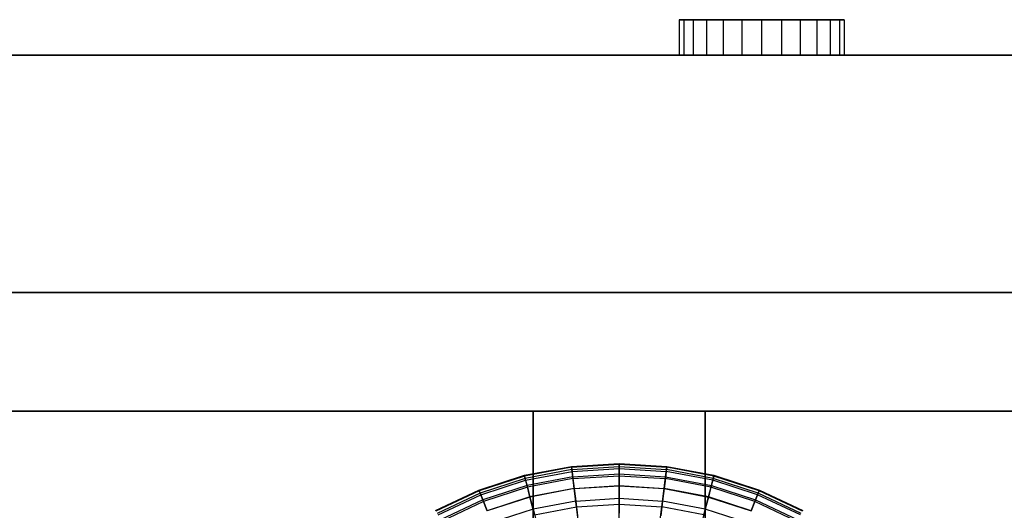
# Model space of a CAD drawing. Extents: x -12.2 to 12.8, y 0.1 to 12.5.
# Tile 65 of 66: x 0.3 to 8.6, y 8.3 to 12.5. Entities that reach past the tile are written whole.
import ezdxf

# ---------------------------------------------------------------- set-up
doc = ezdxf.new("R2010")
doc.units = 0
doc.header["$LTSCALE"] = 2.54
doc.layers.get('0').update_dxf_attribs({"color": 13, "linetype": 'CONTINUOUS'})

# ---------------------------------------------------------------- blocks, each defined once
blk = doc.blocks.new('GRUPUJ_1')
at = {"color": 0}
for p, q in [((18.0551, 12.4, 21.2074), (18.0955, 12.4, 20.8748)), ((18.0551, 12.4, 21.2074), (18.0551, 12.1, 21.2074)), ((18.0551, 12.4, 21.2074), (18.0955, 12.4, 20.8748)), ((18.1739, 12.4, 21.5206), (18.0551, 12.4, 21.2074)), ((18.1739, 12.4, 21.5206), (18.0551, 12.4, 21.2074)), ((18.0551, 12.4, 21.2074), (18.0551, 12.1, 21.2074)), ((18.1739, 12.4, 4.2976), (18.0551, 12.4, 3.9844)), ((18.0551, 12.4, 3.9844), (18.0551, 12.1, 3.9844)), ((18.0551, 12.4, 3.9844), (18.0955, 12.4, 3.6518)), ((18.0551, 12.4, 3.9844), (18.0551, 12.1, 3.9844)), ((18.0551, 12.4, 3.9844), (18.0955, 12.4, 3.6518)), ((18.1739, 12.4, 4.2976), (18.0551, 12.4, 3.9844)), ((18.0955, 12.4, 20.8748), (18.2858, 12.4, 20.599)), ((18.0955, 12.4, 20.8748), (18.0955, 12.1, 20.8748)), ((18.0955, 12.4, 20.8748), (18.0955, 12.1, 20.8748)), ((18.0955, 12.4, 20.8748), (18.2858, 12.4, 20.599)), ((18.0955, 12.4, 3.6518), (18.2858, 12.4, 3.376)), ((18.0955, 12.4, 3.6518), (18.0955, 12.1, 3.6518)), ((18.0955, 12.4, 3.6518), (18.0955, 12.1, 3.6518)), ((18.0955, 12.4, 3.6518), (18.2858, 12.4, 3.376)), ((18.4247, 12.4, 21.7428), (18.1739, 12.4, 21.5206)), ((18.4247, 12.4, 21.7428), (18.1739, 12.4, 21.5206)), ((18.1739, 12.4, 21.5206), (18.1739, 12.1, 21.5206)), ((18.1739, 12.4, 21.5206), (18.1739, 12.1, 21.5206)), ((18.4247, 12.4, 4.5198), (18.1739, 12.4, 4.2976)), ((18.1739, 12.4, 4.2976), (18.1739, 12.1, 4.2976)), ((18.1739, 12.4, 4.2976), (18.1739, 12.1, 4.2976)), ((18.4247, 12.4, 4.5198), (18.1739, 12.4, 4.2976)), ((18.2858, 12.4, 20.599), (18.2858, 12.1, 20.599)), ((18.2858, 12.4, 20.599), (18.5825, 12.4, 20.4433)), ((18.2858, 12.4, 20.599), (18.2858, 12.1, 20.599)), ((18.2858, 12.4, 20.599), (18.5825, 12.4, 20.4433)), ((18.2858, 12.4, 3.376), (18.5825, 12.4, 3.2203)), ((18.2858, 12.4, 3.376), (18.2858, 12.1, 3.376)), ((18.2858, 12.4, 3.376), (18.2858, 12.1, 3.376)), ((18.2858, 12.4, 3.376), (18.5825, 12.4, 3.2203)), ((18.75, 12.4, 21.823), (18.4247, 12.4, 21.7428)), ((18.4247, 12.4, 21.7428), (18.4247, 12.1, 21.7428)), ((18.75, 12.4, 21.823), (18.4247, 12.4, 21.7428)), ((18.4247, 12.4, 21.7428), (18.4247, 12.1, 21.7428)), ((18.75, 12.4, 4.6), (18.4247, 12.4, 4.5198)), ((18.4247, 12.4, 4.5198), (18.4247, 12.1, 4.5198)), ((18.4247, 12.4, 4.5198), (18.4247, 12.1, 4.5198)), ((18.75, 12.4, 4.6), (18.4247, 12.4, 4.5198)), ((18.5825, 12.4, 20.4433), (18.5825, 12.1, 20.4433)), ((18.5825, 12.4, 20.4433), (18.75, 12.4, 20.423)), ((18.5825, 12.4, 20.4433), (18.5825, 12.1, 20.4433)), ((18.5825, 12.4, 20.4433), (18.75, 12.4, 20.423)), ((18.5825, 12.4, 3.2203), (18.5825, 12.1, 3.2203)), ((18.5825, 12.4, 3.2203), (18.75, 12.4, 3.2)), ((18.5825, 12.4, 3.2203), (18.5825, 12.1, 3.2203)), ((18.5825, 12.4, 3.2203), (18.75, 12.4, 3.2)), ((18.75, 12.4, 20.423), (18.75, 12.1, 20.423)), ((18.75, 12.4, 20.423), (18.9175, 12.4, 20.4433)), ((18.75, 12.4, 3.2), (18.75, 12.1, 3.2)), ((18.75, 12.4, 3.2), (18.9175, 12.4, 3.2203)), ((19.0753, 12.4, 21.7428), (18.75, 12.4, 21.823)), ((18.75, 12.4, 21.823), (18.75, 12.1, 21.823)), ((18.75, 12.4, 20.423), (18.75, 12.1, 20.423)), ((19.0753, 12.4, 4.5198), (18.75, 12.4, 4.6)), ((18.75, 12.4, 4.6), (18.75, 12.1, 4.6)), ((18.75, 12.4, 21.823), (18.75, 12.1, 21.823)), ((19.0753, 12.4, 21.7428), (18.75, 12.4, 21.823)), ((18.75, 12.4, 20.423), (18.9175, 12.4, 20.4433)), ((18.75, 12.4, 3.2), (18.75, 12.1, 3.2)), ((18.75, 12.4, 4.6), (18.75, 12.1, 4.6)), ((19.0753, 12.4, 4.5198), (18.75, 12.4, 4.6)), ((18.75, 12.4, 3.2), (18.9175, 12.4, 3.2203)), ((18.9175, 12.4, 20.4433), (18.9175, 12.1, 20.4433)), ((18.9175, 12.4, 3.2203), (18.9175, 12.1, 3.2203)), ((18.9175, 12.4, 3.2203), (19.2142, 12.4, 3.376)), ((18.9175, 12.4, 3.2203), (18.9175, 12.1, 3.2203)), ((18.9175, 12.4, 20.4433), (19.2142, 12.4, 20.599)), ((18.9175, 12.4, 20.4433), (18.9175, 12.1, 20.4433)), ((18.9175, 12.4, 20.4433), (19.2142, 12.4, 20.599)), ((18.9175, 12.4, 3.2203), (19.2142, 12.4, 3.376)), ((19.3261, 12.4, 4.2976), (19.0753, 12.4, 4.5198)), ((19.0753, 12.4, 4.5198), (19.0753, 12.1, 4.5198)), ((19.0753, 12.4, 21.7428), (19.0753, 12.1, 21.7428)), ((19.0753, 12.4, 4.5198), (19.0753, 12.1, 4.5198)), ((19.3261, 12.4, 21.5206), (19.0753, 12.4, 21.7428)), ((19.3261, 12.4, 21.5206), (19.0753, 12.4, 21.7428)), ((19.0753, 12.4, 21.7428), (19.0753, 12.1, 21.7428)), ((19.3261, 12.4, 4.2976), (19.0753, 12.4, 4.5198)), ((19.2142, 12.4, 20.599), (19.4045, 12.4, 20.8748)), ((19.2142, 12.4, 20.599), (19.2142, 12.1, 20.599)), ((19.2142, 12.4, 3.376), (19.2142, 12.1, 3.376)), ((19.2142, 12.4, 20.599), (19.2142, 12.1, 20.599)), ((19.2142, 12.4, 20.599), (19.4045, 12.4, 20.8748)), ((19.2142, 12.4, 3.376), (19.4045, 12.4, 3.6518)), ((19.2142, 12.4, 3.376), (19.2142, 12.1, 3.376)), ((19.2142, 12.4, 3.376), (19.4045, 12.4, 3.6518)), ((19.4449, 12.4, 3.9844), (19.3261, 12.4, 4.2976)), ((19.3261, 12.4, 4.2976), (19.3261, 12.1, 4.2976)), ((19.3261, 12.4, 4.2976), (19.3261, 12.1, 4.2976)), ((19.4449, 12.4, 21.2074), (19.3261, 12.4, 21.5206)), ((19.3261, 12.4, 21.5206), (19.3261, 12.1, 21.5206)), ((19.4449, 12.4, 21.2074), (19.3261, 12.4, 21.5206)), ((19.3261, 12.4, 21.5206), (19.3261, 12.1, 21.5206)), ((19.4449, 12.4, 3.9844), (19.3261, 12.4, 4.2976)), ((19.4045, 12.4, 20.8748), (19.4045, 12.1, 20.8748)), ((19.4045, 12.4, 20.8748), (19.4449, 12.4, 21.2074)), ((19.4045, 12.4, 20.8748), (19.4045, 12.1, 20.8748)), ((19.4045, 12.4, 3.6518), (19.4449, 12.4, 3.9844)), ((19.4045, 12.4, 3.6518), (19.4045, 12.1, 3.6518)), ((19.4045, 12.4, 20.8748), (19.4449, 12.4, 21.2074)), ((19.4045, 12.4, 3.6518), (19.4045, 12.1, 3.6518)), ((19.4045, 12.4, 3.6518), (19.4449, 12.4, 3.9844)), ((19.4449, 12.4, 21.2074), (19.4449, 12.1, 21.2074)), ((19.4449, 12.4, 3.9844), (19.4449, 12.1, 3.9844)), ((19.4449, 12.4, 3.9844), (19.4449, 12.1, 3.9844)), ((19.4449, 12.4, 21.2074), (19.4449, 12.1, 21.2074)), ((1.7487, 12.1, 1.2471), (23.2496, 12.1, 1.2471)), ((1.7487, 12.1, 1.2471), (23.2496, 12.1, 1.2471)), ((23.2496, 12.1, 23.7735), (1.7487, 12.1, 23.7735)), ((23.2496, 12.1, 23.7735), (1.7487, 12.1, 23.7735)), ((18.0551, 12.1, 21.2074), (18.0955, 12.1, 20.8748)), ((18.1739, 12.1, 4.2976), (18.0551, 12.1, 3.9844)), ((18.0551, 12.1, 3.9844), (18.0955, 12.1, 3.6518)), ((18.1739, 12.1, 21.5206), (18.0551, 12.1, 21.2074)), ((18.0551, 12.1, 21.2074), (18.0955, 12.1, 20.8748)), ((18.1739, 12.1, 21.5206), (18.0551, 12.1, 21.2074)), ((18.1739, 12.1, 4.2976), (18.0551, 12.1, 3.9844)), ((18.0551, 12.1, 3.9844), (18.0955, 12.1, 3.6518)), ((18.0955, 12.1, 20.8748), (18.2858, 12.1, 20.599)), ((18.0955, 12.1, 3.6518), (18.2858, 12.1, 3.376)), ((18.0955, 12.1, 20.8748), (18.2858, 12.1, 20.599)), ((18.0955, 12.1, 3.6518), (18.2858, 12.1, 3.376)), ((18.4247, 12.1, 4.5198), (18.1739, 12.1, 4.2976)), ((18.4247, 12.1, 21.7428), (18.1739, 12.1, 21.5206)), ((18.4247, 12.1, 21.7428), (18.1739, 12.1, 21.5206)), ((18.4247, 12.1, 4.5198), (18.1739, 12.1, 4.2976)), ((18.2858, 12.1, 3.376), (18.5825, 12.1, 3.2203)), ((18.2858, 12.1, 20.599), (18.5825, 12.1, 20.4433)), ((18.2858, 12.1, 20.599), (18.5825, 12.1, 20.4433)), ((18.2858, 12.1, 3.376), (18.5825, 12.1, 3.2203)), ((18.75, 12.1, 4.6), (18.4247, 12.1, 4.5198)), ((18.75, 12.1, 21.823), (18.4247, 12.1, 21.7428)), ((18.75, 12.1, 21.823), (18.4247, 12.1, 21.7428)), ((18.75, 12.1, 4.6), (18.4247, 12.1, 4.5198)), ((18.5825, 12.1, 20.4433), (18.75, 12.1, 20.423)), ((18.5825, 12.1, 3.2203), (18.75, 12.1, 3.2)), ((18.5825, 12.1, 20.4433), (18.75, 12.1, 20.423)), ((18.5825, 12.1, 3.2203), (18.75, 12.1, 3.2)), ((18.75, 12.1, 20.423), (18.9175, 12.1, 20.4433)), ((18.75, 12.1, 3.2), (18.9175, 12.1, 3.2203)), ((19.0753, 12.1, 21.7428), (18.75, 12.1, 21.823)), ((19.0753, 12.1, 4.5198), (18.75, 12.1, 4.6)), ((18.75, 12.1, 3.2), (18.9175, 12.1, 3.2203)), ((19.0753, 12.1, 21.7428), (18.75, 12.1, 21.823)), ((18.75, 12.1, 20.423), (18.9175, 12.1, 20.4433)), ((19.0753, 12.1, 4.5198), (18.75, 12.1, 4.6)), ((18.9175, 12.1, 3.2203), (19.2142, 12.1, 3.376)), ((18.9175, 12.1, 20.4433), (19.2142, 12.1, 20.599)), ((18.9175, 12.1, 3.2203), (19.2142, 12.1, 3.376)), ((18.9175, 12.1, 20.4433), (19.2142, 12.1, 20.599)), ((19.3261, 12.1, 4.2976), (19.0753, 12.1, 4.5198)), ((19.3261, 12.1, 4.2976), (19.0753, 12.1, 4.5198)), ((19.3261, 12.1, 21.5206), (19.0753, 12.1, 21.7428)), ((19.3261, 12.1, 21.5206), (19.0753, 12.1, 21.7428)), ((19.2142, 12.1, 20.599), (19.4045, 12.1, 20.8748)), ((19.2142, 12.1, 3.376), (19.4045, 12.1, 3.6518)), ((19.2142, 12.1, 20.599), (19.4045, 12.1, 20.8748)), ((19.2142, 12.1, 3.376), (19.4045, 12.1, 3.6518)), ((19.4449, 12.1, 3.9844), (19.3261, 12.1, 4.2976)), ((19.4449, 12.1, 3.9844), (19.3261, 12.1, 4.2976)), ((19.4449, 12.1, 21.2074), (19.3261, 12.1, 21.5206)), ((19.4449, 12.1, 21.2074), (19.3261, 12.1, 21.5206)), ((19.4045, 12.1, 20.8748), (19.4449, 12.1, 21.2074)), ((19.4045, 12.1, 3.6518), (19.4449, 12.1, 3.9844)), ((19.4045, 12.1, 3.6518), (19.4449, 12.1, 3.9844)), ((19.4045, 12.1, 20.8748), (19.4449, 12.1, 21.2074)), ((0, 10.1), (25, 10.1)), ((25, 10.1, 25.023), (0, 10.1, 25.023)), ((0, 10.1), (25, 10.1)), ((25, 10.1, 25.023), (0, 10.1, 25.023)), ((23.2496, 10.1, 1.2471), (1.7487, 10.1, 1.2471)), ((1.7487, 10.1, 23.7735), (23.2496, 10.1, 23.7735)), ((23.2496, 10.1, 1.2471), (1.7487, 10.1, 1.2471)), ((1.7487, 10.1, 23.7735), (23.2496, 10.1, 23.7735)), ((1.7487, 10.1, 23.7735), (23.2496, 10.1, 23.7735)), ((23.2496, 10.1, 1.2471), (1.7487, 10.1, 1.2471)), ((24, 9.1), (1, 9.1)), ((1, 9.1, 25.023), (24, 9.1, 25.023)), ((24, 9.1), (1, 9.1)), ((1, 9.1, 25.023), (24, 9.1, 25.023)), ((16.825, 7.8426, 2.05), (16.825, 9.1, 2.05)), ((16.825, 9.1, 2.05), (18.275, 9.1, 2.05)), ((18.275, 9.1, 3.5), (16.825, 9.1, 3.5)), ((16.825, 9.1, 3.5), (16.825, 9.1, 2.05)), ((16.825, 9.1, 2.05), (18.275, 9.1, 2.05)), ((16.825, 9.1, 3.5), (16.825, 9.1, 2.05)), ((16.825, 7.8426, 2.05), (16.825, 9.1, 2.05)), ((16.825, 9.1, 3.5), (16.825, 7.8426, 3.5)), ((18.275, 9.1, 3.5), (16.825, 9.1, 3.5)), ((16.825, 9.1, 3.5), (16.825, 7.8426, 3.5)), ((18.275, 9.1, 3.5), (16.825, 9.1, 3.5)), ((16.825, 9.1, 2.05), (18.275, 9.1, 2.05)), ((16.825, 9.1, 3.5), (16.825, 9.1, 2.05)), ((18.275, 9.1, 2.05), (18.275, 7.8426, 2.05)), ((18.275, 9.1, 3.5), (18.275, 9.1, 2.05)), ((18.275, 9.1, 3.5), (18.275, 9.1, 2.05)), ((18.275, 7.8426, 3.5), (18.275, 9.1, 3.5)), ((18.275, 9.1, 2.05), (18.275, 7.8426, 2.05)), ((18.275, 7.8426, 3.5), (18.275, 9.1, 3.5)), ((18.275, 9.1, 3.5), (18.275, 9.1, 2.05)), ((16.7514, 8.5604, 14.2764), (17.1475, 8.636, 14.2764)), ((16.7514, 8.5604, 14.2764), (17.1475, 8.636, 14.2764)), ((17.1484, 8.6287, 14.7676), (16.7532, 8.5533, 14.7676)), ((17.1484, 8.6287, 14.7676), (16.7532, 8.5533, 14.7676)), ((17.1475, 8.636, 14.2764), (17.55, 8.6613, 14.2764)), ((17.1475, 8.636, 14.2764), (17.55, 8.6613, 14.2764)), ((17.151, 8.6086, 13.6837), (17.1475, 8.636, 14.2764)), ((17.151, 8.6086, 13.6837), (17.1475, 8.636, 14.2764)), ((17.1475, 8.636, 14.2764), (17.1484, 8.6287, 14.7676)), ((17.1475, 8.636, 14.2764), (17.1484, 8.6287, 14.7676)), ((17.1484, 8.6287, 14.7676), (17.55, 8.654, 14.7676)), ((17.1484, 8.6287, 14.7676), (17.55, 8.654, 14.7676)), ((17.1484, 8.6287, 14.7676), (17.1529, 8.5932, 15.2108)), ((17.1484, 8.6287, 14.7676), (17.1529, 8.5932, 15.2108)), ((17.151, 8.6086, 13.6837), (17.55, 8.6337, 13.6837)), ((17.151, 8.6086, 13.6837), (17.55, 8.6337, 13.6837)), ((17.55, 8.6337, 13.6837), (17.55, 8.6613, 14.2764)), ((17.55, 8.6337, 13.6837), (17.55, 8.6613, 14.2764)), ((17.55, 8.6613, 14.2764), (17.9525, 8.636, 14.2764)), ((17.55, 8.6613, 14.2764), (17.55, 8.654, 14.7676)), ((17.55, 8.6613, 14.2764), (17.55, 8.654, 14.7676)), ((17.55, 8.6613, 14.2764), (17.9525, 8.636, 14.2764)), ((17.55, 8.654, 14.7676), (17.55, 8.6182, 15.2108)), ((17.55, 8.654, 14.7676), (17.9516, 8.6287, 14.7676)), ((17.55, 8.654, 14.7676), (17.9516, 8.6287, 14.7676)), ((17.55, 8.654, 14.7676), (17.55, 8.6182, 15.2108)), ((17.55, 8.5725, 13.0801), (17.55, 8.6337, 13.6837)), ((17.55, 8.6337, 13.6837), (17.949, 8.6086, 13.6837)), ((17.55, 8.5725, 13.0801), (17.55, 8.6337, 13.6837)), ((17.55, 8.6337, 13.6837), (17.949, 8.6086, 13.6837)), ((17.9516, 8.6287, 14.7676), (17.9471, 8.5932, 15.2108)), ((17.9516, 8.6287, 14.7676), (17.9471, 8.5932, 15.2108)), ((17.949, 8.6086, 13.6837), (17.9525, 8.636, 14.2764)), ((17.949, 8.6086, 13.6837), (17.9525, 8.636, 14.2764)), ((17.9525, 8.636, 14.2764), (17.9516, 8.6287, 14.7676)), ((17.9525, 8.636, 14.2764), (17.9516, 8.6287, 14.7676)), ((18.3468, 8.5533, 14.7676), (17.9516, 8.6287, 14.7676)), ((18.3468, 8.5533, 14.7676), (17.9516, 8.6287, 14.7676)), ((17.9525, 8.636, 14.2764), (18.3486, 8.5604, 14.2764)), ((17.9525, 8.636, 14.2764), (18.3486, 8.5604, 14.2764)), ((16.3678, 8.4358, 14.2764), (16.7514, 8.5604, 14.2764)), ((16.3678, 8.4358, 14.2764), (16.7514, 8.5604, 14.2764)), ((16.7532, 8.5533, 14.7676), (16.3705, 8.429, 14.7676)), ((16.7532, 8.5533, 14.7676), (16.3705, 8.429, 14.7676)), ((16.7583, 8.5336, 13.6837), (16.7514, 8.5604, 14.2764)), ((16.7583, 8.5336, 13.6837), (16.7514, 8.5604, 14.2764)), ((16.7514, 8.5604, 14.2764), (16.7532, 8.5533, 14.7676)), ((16.7514, 8.5604, 14.2764), (16.7532, 8.5533, 14.7676)), ((16.7532, 8.5533, 14.7676), (16.7621, 8.5187, 15.2108)), ((16.7532, 8.5533, 14.7676), (16.7621, 8.5187, 15.2108)), ((17.151, 8.6086, 13.6837), (16.7583, 8.5336, 13.6837)), ((17.151, 8.6086, 13.6837), (16.7583, 8.5336, 13.6837)), ((16.7621, 8.5187, 15.2108), (17.1529, 8.5932, 15.2108)), ((16.7621, 8.5187, 15.2108), (17.1529, 8.5932, 15.2108)), ((17.1586, 8.5479, 13.0801), (16.7735, 8.4744, 13.0801)), ((17.1586, 8.5479, 13.0801), (16.7735, 8.4744, 13.0801)), ((17.1586, 8.5479, 13.0801), (17.151, 8.6086, 13.6837)), ((17.1586, 8.5479, 13.0801), (17.151, 8.6086, 13.6837)), ((17.1529, 8.5932, 15.2108), (17.55, 8.6182, 15.2108)), ((17.1529, 8.5932, 15.2108), (17.55, 8.6182, 15.2108)), ((17.1529, 8.5932, 15.2108), (17.1606, 8.5323, 15.6083)), ((17.1529, 8.5932, 15.2108), (17.1606, 8.5323, 15.6083)), ((17.1586, 8.5479, 13.0801), (17.55, 8.5725, 13.0801)), ((17.1586, 8.5479, 13.0801), (17.55, 8.5725, 13.0801)), ((17.171, 8.4499, 12.4008), (17.1586, 8.5479, 13.0801)), ((17.171, 8.4499, 12.4008), (17.1586, 8.5479, 13.0801)), ((17.1606, 8.5323, 15.6083), (17.55, 8.5568, 15.6083)), ((17.1606, 8.5323, 15.6083), (17.55, 8.5568, 15.6083)), ((17.55, 8.6182, 15.2108), (17.9471, 8.5932, 15.2108)), ((17.55, 8.6182, 15.2108), (17.55, 8.5568, 15.6083)), ((17.55, 8.6182, 15.2108), (17.55, 8.5568, 15.6083)), ((17.55, 8.6182, 15.2108), (17.9471, 8.5932, 15.2108)), ((17.55, 8.5725, 13.0801), (17.9414, 8.5479, 13.0801)), ((17.55, 8.4737, 12.4008), (17.55, 8.5725, 13.0801)), ((17.55, 8.5725, 13.0801), (17.9414, 8.5479, 13.0801)), ((17.55, 8.4737, 12.4008), (17.55, 8.5725, 13.0801)), ((17.55, 8.5568, 15.6083), (17.9394, 8.5323, 15.6083)), ((17.55, 8.5568, 15.6083), (17.55, 8.4722, 15.9633)), ((17.55, 8.5568, 15.6083), (17.55, 8.4722, 15.9633)), ((17.55, 8.5568, 15.6083), (17.9394, 8.5323, 15.6083)), ((17.929, 8.4499, 12.4008), (17.9414, 8.5479, 13.0801)), ((17.929, 8.4499, 12.4008), (17.9414, 8.5479, 13.0801)), ((17.9471, 8.5932, 15.2108), (17.9394, 8.5323, 15.6083)), ((17.9471, 8.5932, 15.2108), (17.9394, 8.5323, 15.6083)), ((17.9414, 8.5479, 13.0801), (17.949, 8.6086, 13.6837)), ((17.9414, 8.5479, 13.0801), (17.949, 8.6086, 13.6837)), ((17.9414, 8.5479, 13.0801), (18.3265, 8.4744, 13.0801)), ((17.9414, 8.5479, 13.0801), (18.3265, 8.4744, 13.0801)), ((18.3379, 8.5187, 15.2108), (17.9471, 8.5932, 15.2108)), ((18.3379, 8.5187, 15.2108), (17.9471, 8.5932, 15.2108)), ((18.3417, 8.5336, 13.6837), (17.949, 8.6086, 13.6837)), ((18.3417, 8.5336, 13.6837), (17.949, 8.6086, 13.6837)), ((18.3468, 8.5533, 14.7676), (18.3379, 8.5187, 15.2108)), ((18.3468, 8.5533, 14.7676), (18.3379, 8.5187, 15.2108)), ((18.3417, 8.5336, 13.6837), (18.3486, 8.5604, 14.2764)), ((18.3417, 8.5336, 13.6837), (18.3486, 8.5604, 14.2764)), ((18.3486, 8.5604, 14.2764), (18.3468, 8.5533, 14.7676)), ((18.3486, 8.5604, 14.2764), (18.3468, 8.5533, 14.7676)), ((18.7295, 8.429, 14.7676), (18.3468, 8.5533, 14.7676)), ((18.7295, 8.429, 14.7676), (18.3468, 8.5533, 14.7676)), ((18.3486, 8.5604, 14.2764), (18.7322, 8.4358, 14.2764)), ((18.3486, 8.5604, 14.2764), (18.7322, 8.4358, 14.2764)), ((16.7583, 8.5336, 13.6837), (16.378, 8.4101, 13.6837)), ((16.7583, 8.5336, 13.6837), (16.378, 8.4101, 13.6837)), ((16.3837, 8.3957, 15.2108), (16.7621, 8.5187, 15.2108)), ((16.3837, 8.3957, 15.2108), (16.7621, 8.5187, 15.2108)), ((16.7735, 8.4744, 13.0801), (16.4005, 8.3532, 13.0801)), ((16.7735, 8.4744, 13.0801), (16.4005, 8.3532, 13.0801)), ((16.7735, 8.4744, 13.0801), (16.7583, 8.5336, 13.6837)), ((16.7735, 8.4744, 13.0801), (16.7583, 8.5336, 13.6837)), ((16.7621, 8.5187, 15.2108), (16.7774, 8.4592, 15.6083)), ((16.7621, 8.5187, 15.2108), (16.7774, 8.4592, 15.6083)), ((16.798, 8.3788, 12.4008), (16.7735, 8.4744, 13.0801)), ((16.798, 8.3788, 12.4008), (16.7735, 8.4744, 13.0801)), ((17.1606, 8.5323, 15.6083), (16.7774, 8.4592, 15.6083)), ((17.1606, 8.5323, 15.6083), (16.7774, 8.4592, 15.6083)), ((17.1606, 8.5323, 15.6083), (17.1712, 8.4484, 15.9633)), ((17.1606, 8.5323, 15.6083), (17.1712, 8.4484, 15.9633)), ((17.171, 8.4499, 12.4008), (17.55, 8.4737, 12.4008)), ((17.171, 8.4499, 12.4008), (17.55, 8.4737, 12.4008)), ((17.1712, 8.4484, 15.9633), (17.55, 8.4722, 15.9633)), ((17.1712, 8.4484, 15.9633), (17.55, 8.4722, 15.9633)), ((17.55, 8.4737, 12.4008), (17.929, 8.4499, 12.4008)), ((17.55, 8.3161, 11.5307), (17.55, 8.4737, 12.4008)), ((17.55, 8.4737, 12.4008), (17.929, 8.4499, 12.4008)), ((17.55, 8.3161, 11.5307), (17.55, 8.4737, 12.4008)), ((17.55, 8.4722, 15.9633), (17.55, 8.3667, 16.2791)), ((17.55, 8.4722, 15.9633), (17.9288, 8.4484, 15.9633)), ((17.55, 8.4722, 15.9633), (17.55, 8.3667, 16.2791)), ((17.55, 8.4722, 15.9633), (17.9288, 8.4484, 15.9633)), ((17.9394, 8.5323, 15.6083), (17.9288, 8.4484, 15.9633)), ((17.9394, 8.5323, 15.6083), (17.9288, 8.4484, 15.9633)), ((18.3226, 8.4592, 15.6083), (17.9394, 8.5323, 15.6083)), ((18.3226, 8.4592, 15.6083), (17.9394, 8.5323, 15.6083)), ((18.302, 8.3788, 12.4008), (18.3265, 8.4744, 13.0801)), ((18.302, 8.3788, 12.4008), (18.3265, 8.4744, 13.0801)), ((18.3379, 8.5187, 15.2108), (18.3226, 8.4592, 15.6083)), ((18.3379, 8.5187, 15.2108), (18.3226, 8.4592, 15.6083)), ((18.3265, 8.4744, 13.0801), (18.3417, 8.5336, 13.6837)), ((18.3265, 8.4744, 13.0801), (18.3417, 8.5336, 13.6837)), ((18.3265, 8.4744, 13.0801), (18.6995, 8.3532, 13.0801)), ((18.3265, 8.4744, 13.0801), (18.6995, 8.3532, 13.0801)), ((18.7163, 8.3957, 15.2108), (18.3379, 8.5187, 15.2108)), ((18.7163, 8.3957, 15.2108), (18.3379, 8.5187, 15.2108)), ((18.722, 8.4101, 13.6837), (18.3417, 8.5336, 13.6837)), ((18.722, 8.4101, 13.6837), (18.3417, 8.5336, 13.6837)), ((16.0029, 8.2641, 14.2764), (16.3678, 8.4358, 14.2764)), ((16.0029, 8.2641, 14.2764), (16.3678, 8.4358, 14.2764)), ((16.3705, 8.429, 14.7676), (16.0065, 8.2577, 14.7676)), ((16.3705, 8.429, 14.7676), (16.0065, 8.2577, 14.7676)), ((16.378, 8.4101, 13.6837), (16.0163, 8.2399, 13.6837)), ((16.378, 8.4101, 13.6837), (16.0163, 8.2399, 13.6837)), ((16.0237, 8.2263, 15.2108), (16.3837, 8.3957, 15.2108)), ((16.0237, 8.2263, 15.2108), (16.3837, 8.3957, 15.2108)), ((16.378, 8.4101, 13.6837), (16.3678, 8.4358, 14.2764)), ((16.378, 8.4101, 13.6837), (16.3678, 8.4358, 14.2764)), ((16.3678, 8.4358, 14.2764), (16.3705, 8.429, 14.7676)), ((16.3678, 8.4358, 14.2764), (16.3705, 8.429, 14.7676)), ((16.3705, 8.429, 14.7676), (16.3837, 8.3957, 15.2108)), ((16.3705, 8.429, 14.7676), (16.3837, 8.3957, 15.2108)), ((16.4005, 8.3532, 13.0801), (16.378, 8.4101, 13.6837)), ((16.4005, 8.3532, 13.0801), (16.378, 8.4101, 13.6837)), ((16.3837, 8.3957, 15.2108), (16.4063, 8.3386, 15.6083)), ((16.3837, 8.3957, 15.2108), (16.4063, 8.3386, 15.6083)), ((16.7774, 8.4592, 15.6083), (16.4063, 8.3386, 15.6083)), ((16.7774, 8.4592, 15.6083), (16.4063, 8.3386, 15.6083)), ((16.798, 8.3788, 12.4008), (16.4369, 8.2614, 12.4008)), ((16.798, 8.3788, 12.4008), (16.4369, 8.2614, 12.4008)), ((16.7984, 8.3773, 15.9633), (16.4374, 8.26, 15.9633)), ((16.7984, 8.3773, 15.9633), (16.4374, 8.26, 15.9633)), ((16.7774, 8.4592, 15.6083), (16.7984, 8.3773, 15.9633)), ((16.7774, 8.4592, 15.6083), (16.7984, 8.3773, 15.9633)), ((17.171, 8.4499, 12.4008), (16.798, 8.3788, 12.4008)), ((17.171, 8.4499, 12.4008), (16.798, 8.3788, 12.4008)), ((16.8372, 8.226, 11.5307), (16.798, 8.3788, 12.4008)), ((16.8372, 8.226, 11.5307), (16.798, 8.3788, 12.4008)), ((17.1712, 8.4484, 15.9633), (16.7984, 8.3773, 15.9633)), ((17.1712, 8.4484, 15.9633), (16.7984, 8.3773, 15.9633)), ((16.7984, 8.3773, 15.9633), (16.8247, 8.275, 16.2791)), ((16.7984, 8.3773, 15.9633), (16.8247, 8.275, 16.2791)), ((17.1908, 8.2935, 11.5307), (17.171, 8.4499, 12.4008)), ((17.1908, 8.2935, 11.5307), (17.171, 8.4499, 12.4008)), ((17.1712, 8.4484, 15.9633), (17.1844, 8.3437, 16.2791)), ((17.1712, 8.4484, 15.9633), (17.1844, 8.3437, 16.2791)), ((17.9092, 8.2935, 11.5307), (17.929, 8.4499, 12.4008)), ((17.9092, 8.2935, 11.5307), (17.929, 8.4499, 12.4008)), ((17.9288, 8.4484, 15.9633), (17.9156, 8.3437, 16.2791)), ((17.9288, 8.4484, 15.9633), (17.9156, 8.3437, 16.2791)), ((17.9288, 8.4484, 15.9633), (18.3016, 8.3773, 15.9633)), ((17.9288, 8.4484, 15.9633), (18.3016, 8.3773, 15.9633)), ((18.302, 8.3788, 12.4008), (17.929, 8.4499, 12.4008)), ((18.302, 8.3788, 12.4008), (17.929, 8.4499, 12.4008)), ((18.2628, 8.226, 11.5307), (18.302, 8.3788, 12.4008)), ((18.2628, 8.226, 11.5307), (18.302, 8.3788, 12.4008)), ((18.3016, 8.3773, 15.9633), (18.2753, 8.275, 16.2791)), ((18.3016, 8.3773, 15.9633), (18.2753, 8.275, 16.2791)), ((18.3226, 8.4592, 15.6083), (18.3016, 8.3773, 15.9633)), ((18.3226, 8.4592, 15.6083), (18.3016, 8.3773, 15.9633)), ((18.3016, 8.3773, 15.9633), (18.6626, 8.26, 15.9633)), ((18.3016, 8.3773, 15.9633), (18.6626, 8.26, 15.9633)), ((18.6631, 8.2614, 12.4008), (18.302, 8.3788, 12.4008)), ((18.6631, 8.2614, 12.4008), (18.302, 8.3788, 12.4008)), ((18.6937, 8.3386, 15.6083), (18.3226, 8.4592, 15.6083)), ((18.6937, 8.3386, 15.6083), (18.3226, 8.4592, 15.6083)), ((18.7163, 8.3957, 15.2108), (18.6937, 8.3386, 15.6083)), ((18.7163, 8.3957, 15.2108), (18.6937, 8.3386, 15.6083)), ((18.6995, 8.3532, 13.0801), (18.722, 8.4101, 13.6837)), ((18.6995, 8.3532, 13.0801), (18.722, 8.4101, 13.6837)), ((18.7295, 8.429, 14.7676), (18.7163, 8.3957, 15.2108)), ((18.7295, 8.429, 14.7676), (18.7163, 8.3957, 15.2108)), ((19.0763, 8.2263, 15.2108), (18.7163, 8.3957, 15.2108)), ((19.0763, 8.2263, 15.2108), (18.7163, 8.3957, 15.2108)), ((18.722, 8.4101, 13.6837), (18.7322, 8.4358, 14.2764)), ((18.722, 8.4101, 13.6837), (18.7322, 8.4358, 14.2764)), ((19.0837, 8.2399, 13.6837), (18.722, 8.4101, 13.6837)), ((19.0837, 8.2399, 13.6837), (18.722, 8.4101, 13.6837)), ((18.7322, 8.4358, 14.2764), (18.7295, 8.429, 14.7676)), ((18.7322, 8.4358, 14.2764), (18.7295, 8.429, 14.7676)), ((19.0935, 8.2577, 14.7676), (18.7295, 8.429, 14.7676)), ((19.0935, 8.2577, 14.7676), (18.7295, 8.429, 14.7676)), ((18.7322, 8.4358, 14.2764), (19.0971, 8.2641, 14.2764)), ((18.7322, 8.4358, 14.2764), (19.0971, 8.2641, 14.2764)), ((16.4005, 8.3532, 13.0801), (16.0457, 8.1863, 13.0801)), ((16.4005, 8.3532, 13.0801), (16.0457, 8.1863, 13.0801)), ((16.4063, 8.3386, 15.6083), (16.0533, 8.1725, 15.6083)), ((16.4063, 8.3386, 15.6083), (16.0533, 8.1725, 15.6083)), ((16.4369, 8.2614, 12.4008), (16.4005, 8.3532, 13.0801)), ((16.4369, 8.2614, 12.4008), (16.4005, 8.3532, 13.0801)), ((16.4063, 8.3386, 15.6083), (16.4374, 8.26, 15.9633)), ((16.4063, 8.3386, 15.6083), (16.4374, 8.26, 15.9633)), ((17.1844, 8.3437, 16.2791), (16.8247, 8.275, 16.2791)), ((17.1844, 8.3437, 16.2791), (16.8247, 8.275, 16.2791)), ((17.1844, 8.3437, 16.2791), (17.55, 8.3667, 16.2791)), ((17.1844, 8.3437, 16.2791), (17.55, 8.3667, 16.2791)), ((17.1844, 8.3437, 16.2791), (17.2001, 8.2198, 16.5588)), ((17.1844, 8.3437, 16.2791), (17.2001, 8.2198, 16.5588)), ((17.1908, 8.2935, 11.5307), (17.55, 8.3161, 11.5307)), ((17.1908, 8.2935, 11.5307), (17.55, 8.3161, 11.5307)), ((17.55, 8.3667, 16.2791), (17.9156, 8.3437, 16.2791)), ((17.55, 8.3667, 16.2791), (17.55, 8.2418, 16.5588)), ((17.55, 8.3667, 16.2791), (17.9156, 8.3437, 16.2791)), ((17.55, 8.3667, 16.2791), (17.55, 8.2418, 16.5588)), ((17.55, 8.3161, 11.5307), (17.9092, 8.2935, 11.5307)), ((17.55, 8.0805, 10.3362), (17.55, 8.3161, 11.5307)), ((17.55, 8.0805, 10.3362), (17.55, 8.3161, 11.5307)), ((17.55, 8.3161, 11.5307), (17.9092, 8.2935, 11.5307)), ((17.9156, 8.3437, 16.2791), (17.8999, 8.2198, 16.5588)), ((17.9156, 8.3437, 16.2791), (17.8999, 8.2198, 16.5588)), ((18.2753, 8.275, 16.2791), (17.9156, 8.3437, 16.2791)), ((18.2753, 8.275, 16.2791), (17.9156, 8.3437, 16.2791)), ((18.6937, 8.3386, 15.6083), (18.6626, 8.26, 15.9633)), ((18.6937, 8.3386, 15.6083), (18.6626, 8.26, 15.9633)), ((18.6631, 8.2614, 12.4008), (18.6995, 8.3532, 13.0801)), ((18.6631, 8.2614, 12.4008), (18.6995, 8.3532, 13.0801)), ((19.0467, 8.1725, 15.6083), (18.6937, 8.3386, 15.6083)), ((19.0467, 8.1725, 15.6083), (18.6937, 8.3386, 15.6083)), ((18.6995, 8.3532, 13.0801), (19.0543, 8.1863, 13.0801)), ((18.6995, 8.3532, 13.0801), (19.0543, 8.1863, 13.0801)), ((16.8247, 8.275, 16.2791), (16.4763, 8.1618, 16.2791)), ((16.8247, 8.275, 16.2791), (16.4763, 8.1618, 16.2791)), ((16.8247, 8.275, 16.2791), (16.8557, 8.1541, 16.5588)), ((16.8247, 8.275, 16.2791), (16.8557, 8.1541, 16.5588)), ((16.8372, 8.226, 11.5307), (17.1908, 8.2935, 11.5307)), ((16.8372, 8.226, 11.5307), (17.1908, 8.2935, 11.5307)), ((17.2203, 8.0598, 10.3362), (17.1908, 8.2935, 11.5307)), ((17.2203, 8.0598, 10.3362), (17.1908, 8.2935, 11.5307)), ((17.8797, 8.0598, 10.3362), (17.9092, 8.2935, 11.5307)), ((17.8797, 8.0598, 10.3362), (17.9092, 8.2935, 11.5307)), ((18.2628, 8.226, 11.5307), (17.9092, 8.2935, 11.5307)), ((18.2628, 8.226, 11.5307), (17.9092, 8.2935, 11.5307)), ((18.2753, 8.275, 16.2791), (18.2443, 8.1541, 16.5588)), ((18.2753, 8.275, 16.2791), (18.2443, 8.1541, 16.5588)), ((18.6237, 8.1618, 16.2791), (18.2753, 8.275, 16.2791)), ((18.6237, 8.1618, 16.2791), (18.2753, 8.275, 16.2791))]:
    blk.add_line(p, q, dxfattribs=at)

msp = doc.modelspace()

# ---------------------------------------------------------------- block references
at = {"color": 0}
msp.add_blockref('GRUPUJ_1', (-12.2054, 0.069, 0.2501), dxfattribs=at)

doc.saveas('drawing.dxf')
